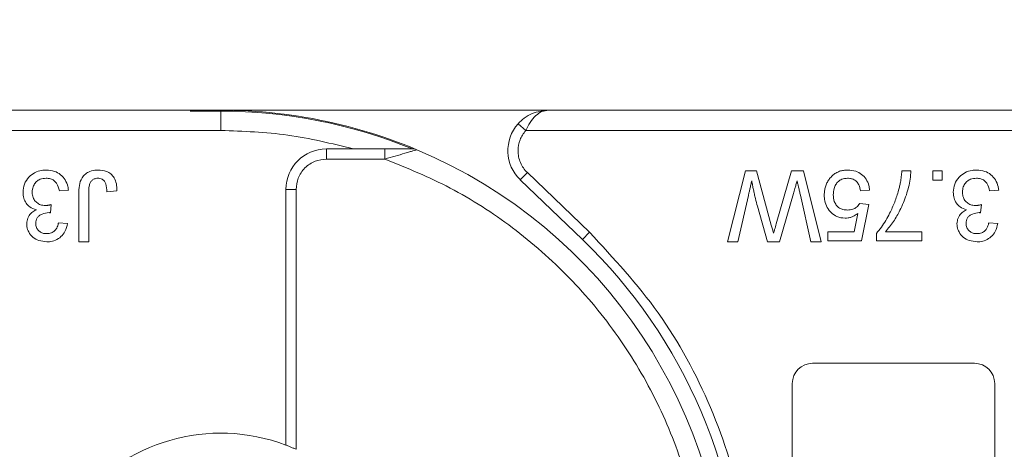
# Model space of a CAD drawing. Header units: millimetres. Extents: x 8853 to 11418, y 45 to 1005.
# Tile 187 of 256: x 10874 to 10923, y 460 to 482. Entities that reach past the tile are written whole.
import ezdxf

# ---------------------------------------------------------------- set-up
doc = ezdxf.new("R2010")
doc.units = ezdxf.units.MM
doc.styles.get("Standard").update_dxf_attribs({"font": '仿宋_GB2312_0.TTF', "width": 0.8})
doc.dimstyles.new('ISO-35.1', dxfattribs={"dimtxt": 9, "dimasz": 7.5, "dimexe": 5, "dimexo": 0.625, "dimgap": 2.5, "dimtad": 1, "dimdsep": 46, "dimtxsty": 'Standard', "dimcen": 2.5, "dimadec": 0, "dimazin": 0, "dimtfac": 1, "dimtmove": 0, "dimatfit": 3, "dimfxl": 0, "dimarcsym": 0})

# ---------------------------------------------------------------- blocks, each defined once
blk = doc.blocks.new('*D72')
at = {"color": 0, "lineweight": -2, "transparency": 16777216}
for p, q in [((10888.187, 618.228), (11340.17, 618.228)), ((11335.17, 610.728), (11335.17, 434.54)), ((11229.398, 427.04), (11340.17, 427.04))]:
    blk.add_line(p, q, dxfattribs=at)
at = {"color": 0, "lineweight": 9, "transparency": 16777216}
for points in [[(11333.92, 610.728), (11336.42, 610.728), (11335.17, 618.228)], [(11333.92, 434.54), (11336.42, 434.54), (11335.17, 427.04)]]:
    blk.add_solid(points, dxfattribs=at)
at = {"layer": 'Defpoints', "color": 0, "lineweight": 9, "transparency": 16777216}
for p in [(10887.562, 618.228), (11228.773, 427.04), (11335.17, 427.04)]:
    blk.add_point(p, dxfattribs=at)
at = {"color": 0, "lineweight": 9, "transparency": 16777216, "insert": (11328.17, 522.634), "char_height": 9, "attachment_point": 5, "rotation": 90}
blk.add_mtext('2R+50', dxfattribs=at)

msp = doc.modelspace()

# ---------------------------------------------------------------- linework, layer by layer
at = {"color": 7, "linetype": 'Continuous', "lineweight": 15}
for p, q in [((10883.855, 477.04), (10844.041, 477.04)), ((10883.855, 476.994), (10882.338, 476.994)), ((10883.855, 476.994), (10883.855, 476.04)), ((10900.041, 477.04), (10885.417, 477.04)), ((10939.855, 477.04), (10900.041, 477.04)), ((10898.923, 476.04), (10898.55, 476.374)), ((10842.923, 476.04), (10883.855, 476.04)), ((10898.923, 476.04), (10939.855, 476.04)), ((10889.072, 474.628), (10889.072, 475.128)), ((10890.41, 475.128), (10889.072, 475.128)), ((10891.967, 475.128), (10890.41, 475.128)), ((10891.967, 475.128), (10891.967, 474.628)), ((10889.072, 474.628), (10891.967, 474.628)), ((10898.655, 473.598), (10899.002, 473.958)), ((10899.002, 473.958), (10902.073, 471.009)), ((10908.9, 470.54), (10909.782, 474.04)), ((10909.782, 474.04), (10910.325, 474.04)), ((10910.325, 474.04), (10911.056, 471.365)), ((10911.299, 471.422), (10912.056, 474.04)), ((10912.056, 474.04), (10912.641, 474.04)), ((10912.641, 474.04), (10913.522, 470.54)), ((10917.505, 474.04), (10917.953, 474.04)), ((10919.047, 473.591), (10919.047, 474.04)), ((10919.047, 474.04), (10919.496, 474.04)), ((10919.496, 474.04), (10919.496, 473.591)), ((10898.655, 473.598), (10901.726, 470.648)), ((10919.496, 473.591), (10919.047, 473.591)), ((10876.325, 473.098), (10875.877, 473.053)), ((10877.33, 472.947), (10877.33, 470.54)), ((10878.721, 473.064), (10878.227, 473.008)), ((10887.072, 460.499), (10887.072, 473.128)), ((10887.072, 473.128), (10887.572, 473.128)), ((10887.572, 460.292), (10887.572, 473.128)), ((10912.153, 472.929), (10911.461, 470.54)), ((10915.917, 473.098), (10915.468, 473.053)), ((10922.295, 473.098), (10921.847, 473.053)), ((10876.836, 470.54), (10876.836, 472.916)), ((10909.926, 472.829), (10909.41, 470.54)), ((10913.012, 470.54), (10912.493, 472.842)), ((10875.477, 472.38), (10875.431, 471.976)), ((10910.867, 470.54), (10910.367, 472.294)), ((10915.424, 472.425), (10915.872, 472.38)), ((10915.872, 472.38), (10915.513, 470.585)), ((10921.447, 472.38), (10921.401, 471.976)), ((10875.832, 471.483), (10876.28, 471.438)), ((10915.147, 471.034), (10915.325, 471.94)), ((10921.802, 471.483), (10922.25, 471.438)), ((10902.073, 471.009), (10901.726, 470.648)), ((10913.853, 470.585), (10913.853, 471.034)), ((10913.853, 471.034), (10915.147, 471.034)), ((10916.697, 471.034), (10918.492, 471.034)), ((10918.492, 471.034), (10918.492, 470.585)), ((10877.33, 470.54), (10876.836, 470.54)), ((10909.41, 470.54), (10908.9, 470.54)), ((10911.461, 470.54), (10910.867, 470.54)), ((10913.522, 470.54), (10913.012, 470.54)), ((10915.513, 470.585), (10913.853, 470.585)), ((10916.248, 470.585), (10916.248, 470.948)), ((10918.492, 470.585), (10916.248, 470.585)), ((10913.096, 464.54), (10921.096, 464.54)), ((10912.096, 440.54), (10912.096, 463.54)), ((10922.096, 463.54), (10922.096, 440.54))]:
    msp.add_line(p, q, dxfattribs=at)
at = {"color": 7, "linetype": 'Continuous', "lineweight": 15, "flags": 128}
msp.add_lwpolyline([(10882.386, 477.04), (10882.392, 477.041), (10885.417, 477.04)], dxfattribs=at)
at = {"color": 7, "linetype": 'Continuous', "lineweight": 15}
for centre, radius, start, end in [((10883.855, 452.04), 25, 67.2121, 93.4786), ((10883.855, 452.04), 24.954, 67.7001, 90), ((10900.041, 475.04), 2, 138.1897, 226.1574), ((10889.072, 473.128), 2, 90, 180), ((10893.345, 474.628), 0.5, 67.2121, 90), ((10883.855, 452.04), 25, 292.7879, 67.2121), ((10883.855, 452.04), 25.8, 313.8426, 46.1574), ((10913.096, 463.54), 1, 90, 180), ((10921.096, 463.54), 1, 0, 90), ((10883.855, 452.04), 9.05, 69.1769, 290.8231)]:
    msp.add_arc(centre, radius, start, end, dxfattribs=at)
for points, knots in [([(10898.55, 476.374), (10898.645, 476.467), (10898.854, 476.674), (10899.353, 476.962), (10899.771, 477.009), (10900.041, 477.04)], [0, 0, 0, 0, 0.2270668, 0.5015953, 1, 1, 1, 1]), ([(10900.041, 477.04), (10899.934, 477.027), (10899.723, 477.001), (10899.413, 476.789), (10899.134, 476.463), (10898.99, 476.176), (10898.923, 476.04)], [0, 0, 0, 0, 0.251519, 0.501784, 0.765632, 1, 1, 1, 1]), ([(10893.345, 475.128), (10893.344, 475.128), (10893.341, 475.128), (10893.319, 475.128), (10893.247, 475.128), (10893.052, 475.128), (10892.615, 475.128), (10892.226, 475.128), (10891.967, 475.128)], [0, 0, 0, 0, 0.0289197, 0.0588409, 0.1265215, 0.2522718, 0.5028113, 1, 1, 1, 1]), ([(10893.351, 475.033), (10893.295, 475.016), (10893.176, 474.981), (10892.881, 474.893), (10892.472, 474.773), (10892.136, 474.676), (10891.967, 474.628)], [0, 0, 0, 0, 0.1559551, 0.3340644, 0.665854, 1, 1, 1, 1]), ([(10893.538, 475.089), (10893.529, 475.086), (10893.51, 475.08), (10893.406, 475.049), (10893.351, 475.033)], [0, 0, 0, 0, 0.47698, 1, 1, 1, 1]), ([(10898.541, 475.04), (10898.546, 474.939), (10898.558, 474.738), (10898.653, 474.449), (10898.795, 474.18), (10898.933, 474.032), (10899.002, 473.958)], [0, 0, 0, 0, 0.249887, 0.499995, 0.749887, 1, 1, 1, 1]), ([(10887.572, 473.128), (10887.592, 473.316), (10887.624, 473.608), (10887.81, 473.957), (10888.004, 474.196), (10888.243, 474.39), (10888.592, 474.577), (10888.884, 474.608), (10889.072, 474.628)], [0, 0, 0, 0, 0.239443, 0.369607, 0.5, 0.630164, 0.760557, 1, 1, 1, 1]), ([(10891.967, 474.628), (10893.056, 474.183), (10895.274, 473.279), (10898.342, 471.286), (10901.152, 468.823), (10903.566, 465.905), (10905.496, 462.647), (10906.865, 459.169), (10907.703, 455.608), (10907.805, 453.216), (10907.855, 452.04)], [0, 0, 0, 0, 0.119843, 0.244, 0.371208, 0.5, 0.628792, 0.756, 0.880157, 1, 1, 1, 1]), ([(10874.082, 472.987), (10874.095, 473.123), (10874.121, 473.397), (10874.348, 473.732), (10874.649, 473.969), (10874.959, 474.074), (10875.16, 474.082), (10875.236, 474.085)], [0, 0, 0, 0, 0.228572, 0.459007, 0.660095, 0.870765, 1, 1, 1, 1]), ([(10875.236, 474.085), (10875.372, 474.074), (10875.623, 474.054), (10875.946, 473.869), (10876.178, 473.609), (10876.293, 473.334), (10876.317, 473.158), (10876.325, 473.098)], [0, 0, 0, 0, 0.249595, 0.46063, 0.671469, 0.886859, 1, 1, 1, 1]), ([(10876.836, 472.916), (10876.839, 473.049), (10876.846, 473.318), (10876.948, 473.667), (10877.153, 473.899), (10877.406, 474.038), (10877.632, 474.081), (10877.774, 474.084), (10877.799, 474.085)], [0, 0, 0, 0, 0.230985, 0.464973, 0.609952, 0.754605, 0.955682, 1, 1, 1, 1]), ([(10877.799, 474.085), (10877.935, 474.075), (10878.157, 474.059), (10878.43, 473.907), (10878.609, 473.693), (10878.712, 473.399), (10878.718, 473.179), (10878.721, 473.064)], [0, 0, 0, 0, 0.257051, 0.4188059, 0.5813296, 0.7801411, 1, 1, 1, 1]), ([(10914.83, 474.085), (10914.763, 474.083), (10914.628, 474.077), (10914.43, 474.029), (10914.243, 473.942), (10914.104, 473.839), (10914.006, 473.741), (10913.963, 473.687), (10913.941, 473.66)], [0, 0, 0, 0, 0.195914, 0.39631, 0.592972, 0.797743, 0.898464, 1, 1, 1, 1]), ([(10914.83, 474.085), (10914.965, 474.075), (10915.211, 474.057), (10915.531, 473.884), (10915.758, 473.638), (10915.881, 473.36), (10915.907, 473.174), (10915.917, 473.098)], [0, 0, 0, 0, 0.248379, 0.451028, 0.653732, 0.857674, 1, 1, 1, 1]), ([(10917.953, 474.04), (10917.944, 473.907), (10917.915, 473.506), (10917.745, 472.847), (10917.457, 472.148), (10917.106, 471.535), (10916.834, 471.202), (10916.697, 471.034)], [0, 0, 0, 0, 0.12089, 0.363049, 0.611426, 0.804202, 1, 1, 1, 1]), ([(10917.35, 473.089), (10917.367, 473.153), (10917.401, 473.282), (10917.436, 473.459), (10917.461, 473.618), (10917.48, 473.758), (10917.494, 473.899), (10917.501, 473.993), (10917.505, 474.04)], [0, 0, 0, 0, 0.207128, 0.414579, 0.560657, 0.706858, 0.853397, 1, 1, 1, 1]), ([(10920.052, 472.987), (10920.065, 473.123), (10920.091, 473.397), (10920.318, 473.732), (10920.619, 473.969), (10920.929, 474.074), (10921.13, 474.082), (10921.206, 474.085)], [0, 0, 0, 0, 0.228572, 0.459007, 0.660095, 0.870765, 1, 1, 1, 1]), ([(10921.206, 474.085), (10921.342, 474.074), (10921.593, 474.054), (10921.916, 473.869), (10922.148, 473.609), (10922.263, 473.334), (10922.287, 473.158), (10922.295, 473.098)], [0, 0, 0, 0, 0.249595, 0.46063, 0.671469, 0.886859, 1, 1, 1, 1]), ([(10875.22, 473.681), (10875.12, 473.672), (10874.95, 473.657), (10874.746, 473.523), (10874.611, 473.354), (10874.54, 473.165), (10874.533, 473.036), (10874.53, 472.984)], [0, 0, 0, 0, 0.269591, 0.459441, 0.648883, 0.856246, 1, 1, 1, 1]), ([(10875.877, 473.053), (10875.842, 473.186), (10875.791, 473.381), (10875.612, 473.579), (10875.429, 473.667), (10875.293, 473.676), (10875.22, 473.681)], [0, 0, 0, 0, 0.404921, 0.593605, 0.78306, 1, 1, 1, 1]), ([(10877.779, 473.681), (10877.715, 473.675), (10877.606, 473.663), (10877.476, 473.573), (10877.386, 473.453), (10877.332, 473.237), (10877.33, 473.063), (10877.33, 472.947)], [0, 0, 0, 0, 0.19306, 0.330934, 0.468862, 0.645656, 1, 1, 1, 1]), ([(10878.227, 473.008), (10878.219, 473.144), (10878.208, 473.327), (10878.109, 473.54), (10878.002, 473.633), (10877.885, 473.676), (10877.811, 473.68), (10877.779, 473.681)], [0, 0, 0, 0, 0.441322, 0.598348, 0.756856, 0.895495, 1, 1, 1, 1]), ([(10910.089, 473.551), (10910.074, 473.486), (10910.045, 473.356), (10910.003, 473.17), (10909.964, 472.995), (10909.939, 472.884), (10909.926, 472.829)], [0, 0, 0, 0, 0.27018, 0.54036, 0.770179, 1, 1, 1, 1]), ([(10910.367, 472.294), (10910.335, 472.423), (10910.284, 472.624), (10910.221, 472.898), (10910.174, 473.115), (10910.13, 473.333), (10910.103, 473.478), (10910.089, 473.551)], [0, 0, 0, 0, 0.310606, 0.482888, 0.655191, 0.82758, 1, 1, 1, 1]), ([(10912.333, 473.551), (10912.314, 473.487), (10912.277, 473.359), (10912.228, 473.191), (10912.187, 473.048), (10912.164, 472.969), (10912.153, 472.929)], [0, 0, 0, 0, 0.308896, 0.617792, 0.808896, 1, 1, 1, 1]), ([(10912.493, 472.842), (10912.478, 472.907), (10912.448, 473.037), (10912.407, 473.22), (10912.368, 473.391), (10912.345, 473.498), (10912.333, 473.551)], [0, 0, 0, 0, 0.275241, 0.550482, 0.775241, 1, 1, 1, 1]), ([(10913.941, 473.66), (10913.903, 473.605), (10913.825, 473.495), (10913.743, 473.308), (10913.692, 473.111), (10913.676, 472.953), (10913.674, 472.862), (10913.674, 472.84)], [0, 0, 0, 0, 0.228036, 0.461347, 0.689746, 0.923403, 1, 1, 1, 1]), ([(10914.827, 473.681), (10914.728, 473.672), (10914.561, 473.657), (10914.363, 473.529), (10914.233, 473.366), (10914.138, 473.142), (10914.128, 472.968), (10914.122, 472.867)], [0, 0, 0, 0, 0.242689, 0.406584, 0.570206, 0.750946, 1, 1, 1, 1]), ([(10915.468, 473.053), (10915.446, 473.159), (10915.41, 473.328), (10915.271, 473.527), (10915.112, 473.636), (10914.956, 473.677), (10914.862, 473.68), (10914.827, 473.681)], [0, 0, 0, 0, 0.323008, 0.519347, 0.717293, 0.893001, 1, 1, 1, 1]), ([(10921.19, 473.681), (10921.091, 473.672), (10920.921, 473.657), (10920.716, 473.523), (10920.581, 473.354), (10920.51, 473.165), (10920.503, 473.036), (10920.5, 472.984)], [0, 0, 0, 0, 0.269591, 0.459441, 0.648883, 0.856246, 1, 1, 1, 1]), ([(10921.847, 473.053), (10921.812, 473.186), (10921.761, 473.381), (10921.582, 473.579), (10921.399, 473.667), (10921.263, 473.676), (10921.19, 473.681)], [0, 0, 0, 0, 0.404921, 0.593605, 0.78306, 1, 1, 1, 1]), ([(10874.739, 472.124), (10874.624, 472.163), (10874.426, 472.229), (10874.22, 472.449), (10874.099, 472.701), (10874.088, 472.888), (10874.082, 472.987)], [0, 0, 0, 0, 0.302387, 0.525374, 0.748493, 1, 1, 1, 1]), ([(10874.53, 472.984), (10874.538, 472.895), (10874.552, 472.736), (10874.679, 472.539), (10874.845, 472.403), (10875.025, 472.339), (10875.141, 472.334), (10875.187, 472.332)], [0, 0, 0, 0, 0.254178, 0.457835, 0.661032, 0.868746, 1, 1, 1, 1]), ([(10916.248, 470.948), (10916.332, 471.052), (10916.585, 471.364), (10916.884, 471.891), (10917.169, 472.503), (10917.289, 472.893), (10917.35, 473.089)], [0, 0, 0, 0, 0.165203, 0.496137, 0.746721, 1, 1, 1, 1]), ([(10920.709, 472.124), (10920.594, 472.163), (10920.396, 472.229), (10920.19, 472.449), (10920.069, 472.701), (10920.058, 472.888), (10920.052, 472.987)], [0, 0, 0, 0, 0.302387, 0.525374, 0.748493, 1, 1, 1, 1]), ([(10920.5, 472.984), (10920.508, 472.895), (10920.523, 472.736), (10920.649, 472.539), (10920.815, 472.403), (10920.995, 472.339), (10921.112, 472.334), (10921.157, 472.332)], [0, 0, 0, 0, 0.254178, 0.457835, 0.661032, 0.868746, 1, 1, 1, 1]), ([(10914.701, 471.707), (10914.564, 471.721), (10914.314, 471.747), (10914.012, 471.96), (10913.798, 472.229), (10913.688, 472.539), (10913.678, 472.748), (10913.674, 472.84)], [0, 0, 0, 0, 0.238357, 0.435095, 0.63094, 0.839011, 1, 1, 1, 1]), ([(10914.122, 472.867), (10914.129, 472.755), (10914.141, 472.572), (10914.26, 472.344), (10914.411, 472.202), (10914.609, 472.122), (10914.748, 472.115), (10914.825, 472.111)], [0, 0, 0, 0, 0.284133, 0.463731, 0.644535, 0.805022, 1, 1, 1, 1]), ([(10874.261, 471.43), (10874.272, 471.528), (10874.293, 471.718), (10874.454, 471.947), (10874.617, 472.065), (10874.714, 472.112), (10874.739, 472.124)], [0, 0, 0, 0, 0.328269, 0.636143, 0.9088, 1, 1, 1, 1]), ([(10875.366, 471.981), (10875.249, 471.968), (10875.073, 471.948), (10874.879, 471.837), (10874.775, 471.726), (10874.718, 471.592), (10874.713, 471.496), (10874.71, 471.445)], [0, 0, 0, 0, 0.3675596, 0.5509919, 0.6954114, 0.8395947, 1, 1, 1, 1]), ([(10875.187, 472.332), (10875.203, 472.333), (10875.237, 472.334), (10875.286, 472.339), (10875.334, 472.347), (10875.382, 472.356), (10875.43, 472.367), (10875.461, 472.376), (10875.477, 472.38)], [0, 0, 0, 0, 0.169524, 0.339551, 0.504185, 0.669008, 0.834436, 1, 1, 1, 1]), ([(10875.431, 471.976), (10875.425, 471.977), (10875.415, 471.978), (10875.398, 471.979), (10875.382, 471.98), (10875.371, 471.981), (10875.366, 471.981)], [0, 0, 0, 0, 0.250087, 0.500185, 0.75003, 1, 1, 1, 1]), ([(10914.825, 472.111), (10914.868, 472.112), (10914.954, 472.115), (10915.074, 472.142), (10915.181, 472.19), (10915.272, 472.254), (10915.357, 472.33), (10915.401, 472.393), (10915.424, 472.425)], [0, 0, 0, 0, 0.181774, 0.36703, 0.518513, 0.675027, 0.835287, 1, 1, 1, 1]), ([(10920.231, 471.43), (10920.242, 471.528), (10920.263, 471.718), (10920.424, 471.947), (10920.587, 472.065), (10920.684, 472.112), (10920.709, 472.124)], [0, 0, 0, 0, 0.328269, 0.636143, 0.9088, 1, 1, 1, 1]), ([(10921.336, 471.981), (10921.219, 471.968), (10921.043, 471.948), (10920.849, 471.837), (10920.745, 471.726), (10920.689, 471.592), (10920.683, 471.496), (10920.68, 471.445)], [0, 0, 0, 0, 0.36756, 0.550992, 0.695411, 0.839595, 1, 1, 1, 1]), ([(10921.157, 472.332), (10921.173, 472.333), (10921.207, 472.334), (10921.256, 472.339), (10921.305, 472.347), (10921.352, 472.356), (10921.4, 472.367), (10921.431, 472.376), (10921.447, 472.38)], [0, 0, 0, 0, 0.169524, 0.339551, 0.504185, 0.669008, 0.834436, 1, 1, 1, 1]), ([(10921.401, 471.976), (10921.395, 471.977), (10921.385, 471.978), (10921.368, 471.979), (10921.352, 471.98), (10921.342, 471.981), (10921.336, 471.981)], [0, 0, 0, 0, 0.250087, 0.500185, 0.75003, 1, 1, 1, 1]), ([(10875.243, 470.944), (10875.327, 470.952), (10875.47, 470.965), (10875.644, 471.076), (10875.767, 471.233), (10875.813, 471.38), (10875.83, 471.471), (10875.832, 471.483)], [0, 0, 0, 0, 0.2859195, 0.4849885, 0.6843246, 0.9590687, 1, 1, 1, 1]), ([(10915.325, 471.94), (10915.298, 471.92), (10915.244, 471.88), (10915.164, 471.831), (10915.084, 471.79), (10914.985, 471.75), (10914.857, 471.715), (10914.753, 471.71), (10914.701, 471.707)], [0, 0, 0, 0, 0.147364, 0.295352, 0.418554, 0.542551, 0.767964, 1, 1, 1, 1]), ([(10921.213, 470.944), (10921.297, 470.952), (10921.441, 470.965), (10921.614, 471.076), (10921.737, 471.233), (10921.783, 471.38), (10921.8, 471.471), (10921.802, 471.483)], [0, 0, 0, 0, 0.285919, 0.484989, 0.684325, 0.959069, 1, 1, 1, 1]), ([(10875.257, 470.54), (10875.121, 470.554), (10874.877, 470.578), (10874.559, 470.755), (10874.357, 471.003), (10874.27, 471.243), (10874.263, 471.384), (10874.261, 471.43)], [0, 0, 0, 0, 0.272752, 0.493599, 0.716338, 0.90619, 1, 1, 1, 1]), ([(10874.71, 471.445), (10874.716, 471.376), (10874.729, 471.246), (10874.839, 471.094), (10874.977, 470.992), (10875.117, 470.949), (10875.209, 470.945), (10875.243, 470.944)], [0, 0, 0, 0, 0.2487669, 0.4726731, 0.6635162, 0.8755788, 1, 1, 1, 1]), ([(10876.28, 471.438), (10876.247, 471.306), (10876.188, 471.068), (10875.969, 470.782), (10875.695, 470.606), (10875.444, 470.545), (10875.299, 470.541), (10875.257, 470.54)], [0, 0, 0, 0, 0.270658, 0.489263, 0.708369, 0.914642, 1, 1, 1, 1]), ([(10902.073, 471.009), (10903.263, 469.726), (10905.668, 467.133), (10908.209, 462.412), (10909.805, 457.321), (10910.329, 452.04), (10909.805, 446.759), (10908.209, 441.669), (10905.668, 436.948), (10903.263, 434.355), (10902.073, 433.071)], [0, 0, 0, 0, 0.123724, 0.25, 0.376276, 0.5, 0.623724, 0.75, 0.876276, 1, 1, 1, 1]), ([(10911.056, 471.365), (10911.065, 471.332), (10911.084, 471.265), (10911.111, 471.164), (10911.134, 471.08), (10911.153, 471.013), (10911.162, 470.98), (10911.166, 470.963)], [0, 0, 0, 0, 0.249998, 0.499996, 0.75, 0.874999, 1, 1, 1, 1]), ([(10911.166, 470.963), (10911.175, 470.995), (10911.193, 471.059), (10911.225, 471.168), (10911.26, 471.288), (10911.286, 471.377), (10911.299, 471.422)], [0, 0, 0, 0, 0.209513, 0.419031, 0.709515, 1, 1, 1, 1]), ([(10921.227, 470.54), (10921.092, 470.554), (10920.847, 470.578), (10920.529, 470.755), (10920.328, 471.003), (10920.24, 471.243), (10920.233, 471.384), (10920.231, 471.43)], [0, 0, 0, 0, 0.272752, 0.493599, 0.716338, 0.90619, 1, 1, 1, 1]), ([(10920.68, 471.445), (10920.686, 471.376), (10920.699, 471.246), (10920.809, 471.094), (10920.947, 470.992), (10921.088, 470.949), (10921.179, 470.945), (10921.213, 470.944)], [0, 0, 0, 0, 0.2487669, 0.4726731, 0.6635162, 0.8755788, 1, 1, 1, 1]), ([(10922.25, 471.438), (10922.217, 471.306), (10922.158, 471.068), (10921.939, 470.782), (10921.665, 470.606), (10921.414, 470.545), (10921.269, 470.541), (10921.227, 470.54)], [0, 0, 0, 0, 0.270658, 0.489263, 0.708369, 0.914642, 1, 1, 1, 1]), ([(10887.072, 460.499), (10887.077, 460.497), (10887.087, 460.493), (10887.165, 460.464), (10887.279, 460.418), (10887.421, 460.359), (10887.523, 460.313), (10887.572, 460.292)], [0, 0, 0, 0, 0.195481, 0.39079, 0.590918, 0.80353, 1, 1, 1, 1])]:
    msp.add_open_spline(points, degree=3, knots=knots, dxfattribs=at)
for points in [[(10890.41, 475.128), (10889.333, 475.393), (10887.18, 475.925), (10884.963, 476.002), (10883.855, 476.04)], [(10898.923, 476.04), (10898.813, 475.891), (10898.593, 475.593), (10898.558, 475.224), (10898.541, 475.04)]]:
    msp.add_open_spline(points, degree=3, dxfattribs=at)

# ---------------------------------------------------------------- dimensions: what is measured, and where the dimension line sits
at = {"color": 5, "lineweight": 9}
dim = msp.add_linear_dim(base=(11335.17, 427.04), p1=(10887.562, 618.228), p2=(11228.773, 427.04), angle=90, text='2R+50', dimstyle='ISO-35.1', dxfattribs=at)
dim.commit()
dim.dimension.update_dxf_attribs({"geometry": '*D72', "text_midpoint": (11328.17, 522.634)})

doc.saveas('drawing.dxf')
